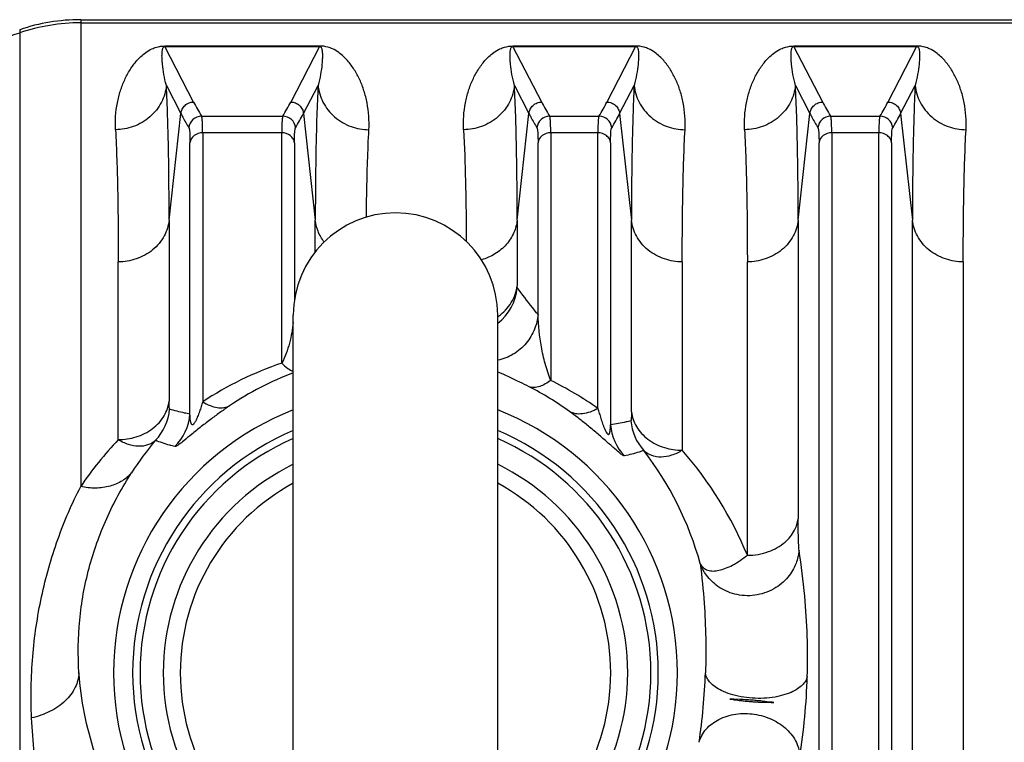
# Model space of a CAD drawing. Extents: x -3136 to 1181, y 8 to 2321.
# Tile 14 of 78: x -1885 to -1808, y 582 to 639. Entities that reach past the tile are written whole.
import ezdxf

# ---------------------------------------------------------------- set-up
doc = ezdxf.new("R2010")
doc.units = 0
doc.header["$LTSCALE"] = 65.395
doc.layers.get('0').update_dxf_attribs({"linetype": 'CONTINUOUS'})

msp = doc.modelspace()

# ---------------------------------------------------------------- linework, layer by layer
at = {"color": 9, "linetype": 'CONTINUOUS'}
for p, q in [((-1880.702, 638.752), (-1880.702, 602.215)), ((-1880.702, 638.507), (-1610.057, 638.507)), ((-1885.478, 637.971), (-1885.478, 237.288)), ((-1871.86, 632.309), (-1874.108, 636.664)), ((-1862.007, 636.664), (-1864.255, 632.309)), ((-1844.61, 632.309), (-1846.858, 636.664)), ((-1837.257, 636.664), (-1839.505, 632.309)), ((-1822.61, 632.309), (-1824.858, 636.664)), ((-1815.257, 636.664), (-1817.505, 632.309)), ((-1873.995, 633.611), (-1872.855, 631.402)), ((-1863.26, 631.402), (-1862.119, 633.611)), ((-1846.745, 633.611), (-1845.605, 631.402)), ((-1838.51, 631.402), (-1837.369, 633.611)), ((-1824.745, 633.611), (-1823.605, 631.402)), ((-1816.51, 631.402), (-1815.369, 633.611)), ((-1873.78, 623.06), (-1872.855, 631.402)), ((-1863.26, 631.402), (-1862.335, 623.06)), ((-1846.53, 623.06), (-1845.605, 631.402)), ((-1838.51, 631.402), (-1837.585, 623.06)), ((-1824.53, 623.06), (-1823.605, 631.402)), ((-1816.51, 631.402), (-1815.585, 623.06)), ((-1871.24, 631.205), (-1864.875, 631.205)), ((-1843.99, 631.205), (-1840.125, 631.205)), ((-1821.99, 631.205), (-1818.125, 631.205)), ((-1871.153, 629.901), (-1871.153, 608.835)), ((-1864.962, 629.901), (-1871.153, 629.901)), ((-1864.962, 611.879), (-1864.962, 629.901)), ((-1843.903, 629.901), (-1843.903, 610.524)), ((-1840.212, 629.901), (-1843.903, 629.901)), ((-1840.212, 608.322), (-1840.212, 629.901)), ((-1821.903, 629.901), (-1821.903, 504.112)), ((-1818.212, 629.901), (-1821.903, 629.901)), ((-1818.212, 504.112), (-1818.212, 629.901)), ((-1872.148, 607.886), (-1872.148, 629.12)), ((-1863.967, 629.121), (-1863.967, 616.814)), ((-1844.898, 615.674), (-1844.898, 629.12)), ((-1839.217, 629.121), (-1839.217, 607.052)), ((-1822.898, 503.842), (-1822.898, 629.12)), ((-1817.217, 629.121), (-1817.217, 503.842)), ((-1873.78, 623.06), (-1873.78, 608.894)), ((-1862.335, 620.585), (-1862.335, 623.06)), ((-1846.53, 623.06), (-1846.53, 617.93)), ((-1837.585, 608.052), (-1837.585, 623.06)), ((-1824.53, 623.06), (-1824.53, 599.684)), ((-1815.585, 497.9), (-1815.585, 623.06)), ((-1877.76, 605.881), (-1877.76, 619.798)), ((-1833.605, 619.798), (-1833.605, 605.054)), ((-1828.51, 596.833), (-1828.51, 619.798)), ((-1811.605, 619.798), (-1811.605, 496.84))]:
    msp.add_line(p, q, dxfattribs=at)
at = {"color": 6, "linetype": 'CONTINUOUS'}
for p, q in [((-1880.702, 638.752), (-1610.057, 638.752)), ((-1864.057, 559.63), (-1864.057, 615.63)), ((-1848.057, 559.63), (-1848.057, 615.63)), ((-1829.879, 585.575), (-1829.893, 585.576)), ((-1829.893, 585.576), (-1829.887, 585.576)), ((-1829.887, 585.576), (-1829.875, 585.574)), ((-1829.864, 585.574), (-1829.879, 585.575)), ((-1829.875, 585.574), (-1829.856, 585.572)), ((-1829.849, 585.573), (-1829.864, 585.574)), ((-1829.856, 585.572), (-1829.832, 585.569)), ((-1829.833, 585.572), (-1829.849, 585.573)), ((-1829.811, 585.57), (-1829.833, 585.572)), ((-1829.832, 585.569), (-1829.796, 585.565)), ((-1829.781, 585.568), (-1829.811, 585.57)), ((-1829.796, 585.565), (-1829.745, 585.558)), ((-1829.75, 585.567), (-1829.781, 585.568)), ((-1829.705, 585.565), (-1829.75, 585.567)), ((-1829.745, 585.558), (-1829.63, 585.542)), ((-1829.651, 585.562), (-1829.705, 585.565)), ((-1829.567, 585.559), (-1829.651, 585.562)), ((-1829.099, 585.542), (-1829.567, 585.559)), ((-1829.399, 585.51), (-1829.249, 585.49)), ((-1829.249, 585.49), (-1829.138, 585.476)), ((-1829.138, 585.476), (-1829.038, 585.463)), ((-1828.946, 585.536), (-1829.099, 585.542)), ((-1829.038, 585.463), (-1828.946, 585.452)), ((-1828.825, 585.53), (-1828.946, 585.536)), ((-1828.946, 585.452), (-1828.856, 585.441)), ((-1828.856, 585.441), (-1828.773, 585.432)), ((-1828.716, 585.525), (-1828.825, 585.53)), ((-1828.773, 585.432), (-1828.692, 585.423)), ((-1828.603, 585.519), (-1828.716, 585.525)), ((-1828.692, 585.423), (-1828.611, 585.415)), ((-1828.611, 585.415), (-1828.532, 585.407)), ((-1828.506, 585.513), (-1828.603, 585.519)), ((-1828.532, 585.407), (-1828.453, 585.4)), ((-1828.409, 585.507), (-1828.506, 585.513)), ((-1828.453, 585.4), (-1828.375, 585.393)), ((-1828.313, 585.5), (-1828.409, 585.507)), ((-1828.375, 585.393), (-1828.297, 585.386)), ((-1828.219, 585.494), (-1828.313, 585.5)), ((-1828.297, 585.386), (-1828.221, 585.38)), ((-1828.221, 585.38), (-1828.139, 585.374)), ((-1828.127, 585.486), (-1828.219, 585.494)), ((-1828.139, 585.374), (-1828.057, 585.368)), ((-1828.022, 585.478), (-1828.127, 585.486)), ((-1828.057, 585.368), (-1827.976, 585.363)), ((-1827.921, 585.469), (-1828.022, 585.478)), ((-1827.976, 585.363), (-1827.897, 585.358)), ((-1827.822, 585.46), (-1827.921, 585.469)), ((-1827.897, 585.358), (-1827.811, 585.353)), ((-1827.711, 585.449), (-1827.822, 585.46)), ((-1827.811, 585.353), (-1827.727, 585.349)), ((-1827.727, 585.349), (-1827.637, 585.344)), ((-1827.603, 585.438), (-1827.711, 585.449)), ((-1827.637, 585.344), (-1827.542, 585.34)), ((-1827.484, 585.426), (-1827.603, 585.438)), ((-1827.542, 585.34), (-1827.442, 585.336)), ((-1827.342, 585.41), (-1827.484, 585.426)), ((-1827.442, 585.336), (-1827.331, 585.332)), ((-1827.129, 585.385), (-1827.342, 585.41)), ((-1827.331, 585.332), (-1827.206, 585.329)), ((-1827.206, 585.329), (-1827.052, 585.325)), ((-1826.972, 585.367), (-1827.129, 585.385)), ((-1827.052, 585.325), (-1826.646, 585.316)), ((-1826.798, 585.346), (-1826.972, 585.367)), ((-1826.687, 585.334), (-1826.798, 585.346)), ((-1826.623, 585.327), (-1826.687, 585.334)), ((-1826.646, 585.316), (-1826.567, 585.314)), ((-1826.573, 585.322), (-1826.623, 585.327)), ((-1826.536, 585.318), (-1826.573, 585.322)), ((-1826.567, 585.314), (-1826.517, 585.312)), ((-1826.503, 585.315), (-1826.536, 585.318)), ((-1826.517, 585.312), (-1826.485, 585.311)), ((-1826.481, 585.313), (-1826.503, 585.315)), ((-1826.485, 585.311), (-1826.462, 585.31)), ((-1826.461, 585.311), (-1826.481, 585.313)), ((-1826.462, 585.31), (-1826.443, 585.31)), ((-1826.444, 585.31), (-1826.461, 585.311)), ((-1826.432, 585.309), (-1826.444, 585.31)), ((-1826.443, 585.31), (-1826.432, 585.309)), ((-1826.432, 585.309), (-1826.425, 585.309)), ((-1826.425, 585.309), (-1826.432, 585.309))]:
    msp.add_line(p, q, dxfattribs=at)
at = {"color": 2, "linetype": 'CONTINUOUS'}
for p, q in [((-1874.108, 636.693), (-1874.108, 636.664)), ((-1862.007, 636.693), (-1874.108, 636.693)), ((-1874.108, 636.664), (-1862.007, 636.664)), ((-1862.007, 636.664), (-1862.007, 636.693)), ((-1846.858, 636.693), (-1846.858, 636.664)), ((-1837.257, 636.693), (-1846.858, 636.693)), ((-1846.858, 636.664), (-1837.257, 636.664)), ((-1837.257, 636.664), (-1837.257, 636.693)), ((-1824.858, 636.693), (-1824.858, 636.664)), ((-1815.257, 636.693), (-1824.858, 636.693)), ((-1824.858, 636.664), (-1815.257, 636.664)), ((-1815.257, 636.664), (-1815.257, 636.693))]:
    msp.add_line(p, q, dxfattribs=at)
at = {"color": 6, "linetype": 'CONTINUOUS'}
for points in [[(-1829.63, 585.542), (-1829.571, 585.534), (-1829.54, 585.53)], [(-1829.54, 585.53), (-1829.532, 585.529), (-1829.399, 585.51)]]:
    msp.add_lwpolyline(points, dxfattribs=at)
for centre, radius, start, end in [((-1880.702, 623.761), 14.992, 90.00022, 108.57799), ((-1856.057, 615.63), 8, 0, 180), ((-1850.295, 618.77), 3.964, 304.37329, 305.29986), ((-1850.288, 618.76), 3.952, 305.30024, 305.49165), ((-1856.057, 587.63), 18.178, 116.11259, 243.88741), ((-1856.057, 587.63), 18.178, 296.11259, 63.88741), ((-1856.057, 587.63), 16.853, 118.34063, 241.65937), ((-1856.057, 587.63), 16.853, 298.34063, 61.65937)]:
    msp.add_arc(centre, radius, start, end, dxfattribs=at)
at = {"color": 9, "linetype": 'CONTINUOUS'}
for centre, radius, start, end in [((-1880.702, 623.499), 15.008, 89.99978, 108.5562), ((-1891.847, 656.698), 20.011, 270.99918, 288.55623), ((-1855.104, 640.992), 18.872, 207.39244, 211.23745), ((-1880.649, 640.789), 18.457, 328.71915, 332.65053), ((-1827.854, 640.992), 18.872, 207.39244, 211.23745), ((-1855.899, 640.789), 18.457, 328.71915, 332.65053), ((-1805.854, 640.992), 18.872, 207.39244, 211.23745), ((-1833.899, 640.789), 18.457, 328.71915, 332.65053), ((-1880.177, 640.148), 19.045, 328.84468, 332.66252), ((-1855.427, 640.148), 19.045, 328.84468, 332.66253), ((-1833.427, 640.148), 19.045, 328.84468, 332.66253), ((-1871.237, 630.203), 1.002, 90.16309, 174.63366), ((-1864.877, 630.203), 1.002, 5.27782, 89.83611), ((-1843.987, 630.203), 1.002, 90.16309, 174.63366), ((-1840.127, 630.203), 1.002, 5.27782, 89.83611), ((-1821.987, 630.203), 1.002, 90.16309, 174.63366), ((-1818.127, 630.203), 1.002, 5.27782, 89.83611), ((-1850.506, 618.157), 4.004, 307.71251, 354.76913), ((-1856.065, 585.967), 27.397, 108.94876, 123.4148), ((-1855.976, 589.322), 23.233, 110.35967, 124.22851), ((-1856.151, 589.299), 23.259, 53.83875, 63.00404), ((-1856.038, 585.987), 27.374, 54.68009, 63.68478), ((-1877.732, 608.612), 4.006, 315.9937, 355.17077), ((-1856.057, 587.63), 22.074, 111.25205, 248.74795), ((-1876.142, 608.197), 4.006, 314.42172, 355.55059), ((-1856.057, 587.63), 22.074, 291.25205, 68.74795), ((-1835.223, 607.36), 4.006, 184.41778, 223.33652), ((-1833.635, 607.701), 4.006, 184.79557, 221.76741), ((-1856.057, 587.63), 20.577, 112.88434, 247.11828), ((-1856.057, 587.63), 20.577, 292.8844, 67.11822), ((-1856.022, 585.415), 29.855, 136.72636, 145.75653), ((-1855.309, 589.44), 25.504, 140.01504, 147.09969), ((-1856.937, 589.352), 25.663, 15.42759, 37.66526), ((-1856.005, 585.48), 29.747, 22.43571, 41.14727), ((-1879.785, 589.307), 48.024, 351.47954, 357.99793), ((-1872.921, 588.825), 49.127, 350.8613, 358.27577)]:
    msp.add_arc(centre, radius, start, end, dxfattribs=at)
at = {"color": 2, "linetype": 'CONTINUOUS'}
for start, end in [(113.58405, 246.41595), (293.58405, 66.41595)]:
    msp.add_arc((-1856.057, 587.63), 20, start, end, dxfattribs=at)
at = {"color": 9, "linetype": 'CONTINUOUS'}
for points, knots in [([(-1877.975, 630.142), (-1878.011, 630.844), (-1877.94, 631.88), (-1877.613, 633.175), (-1877.28, 634.047), (-1876.854, 634.845), (-1876.412, 635.45), (-1875.989, 635.89), (-1875.601, 636.211), (-1875.188, 636.455), (-1874.682, 636.645), (-1874.331, 636.693), (-1874.108, 636.693)], [0, 0, 0, 0, 0.252679, 0.368901, 0.479926, 0.587276, 0.693608, 0.748273, 0.806448, 0.874445, 0.9197, 1, 1, 1, 1]), ([(-1873.995, 633.611), (-1874.073, 633.895), (-1874.197, 634.446), (-1874.292, 635.13), (-1874.332, 635.645), (-1874.34, 635.95), (-1874.331, 636.186), (-1874.317, 636.33), (-1874.296, 636.442), (-1874.271, 636.526), (-1874.237, 636.595), (-1874.184, 636.65), (-1874.136, 636.664), (-1874.108, 636.664)], [0, 0, 0, 0, 0.277762, 0.532229, 0.651395, 0.765367, 0.82049, 0.874527, 0.901314, 0.92828, 0.956627, 0.973368, 1, 1, 1, 1]), ([(-1862.007, 636.664), (-1861.978, 636.664), (-1861.931, 636.65), (-1861.877, 636.595), (-1861.843, 636.526), (-1861.819, 636.442), (-1861.797, 636.33), (-1861.783, 636.186), (-1861.775, 635.95), (-1861.783, 635.645), (-1861.822, 635.13), (-1861.918, 634.446), (-1862.041, 633.895), (-1862.119, 633.611)], [0, 0, 0, 0, 0.026631, 0.043372, 0.07172, 0.098685, 0.125472, 0.17951, 0.234633, 0.348605, 0.467771, 0.722238, 1, 1, 1, 1]), ([(-1858.139, 630.142), (-1858.103, 630.844), (-1858.174, 631.88), (-1858.501, 633.175), (-1858.834, 634.047), (-1859.26, 634.845), (-1859.702, 635.45), (-1860.125, 635.89), (-1860.514, 636.211), (-1860.926, 636.455), (-1861.432, 636.645), (-1861.783, 636.693), (-1862.007, 636.693)], [0, 0, 0, 0, 0.252679, 0.3689, 0.479926, 0.587275, 0.693607, 0.748273, 0.806448, 0.874444, 0.9197, 1, 1, 1, 1]), ([(-1850.725, 630.142), (-1850.761, 630.844), (-1850.69, 631.88), (-1850.363, 633.175), (-1850.03, 634.047), (-1849.604, 634.845), (-1849.162, 635.45), (-1848.739, 635.89), (-1848.351, 636.211), (-1847.938, 636.455), (-1847.432, 636.645), (-1847.081, 636.693), (-1846.858, 636.693)], [0, 0, 0, 0, 0.252679, 0.368901, 0.479926, 0.587276, 0.693608, 0.748273, 0.806448, 0.874445, 0.9197, 1, 1, 1, 1]), ([(-1846.745, 633.611), (-1846.823, 633.895), (-1846.947, 634.446), (-1847.042, 635.13), (-1847.082, 635.645), (-1847.09, 635.95), (-1847.081, 636.186), (-1847.067, 636.33), (-1847.046, 636.442), (-1847.021, 636.526), (-1846.987, 636.595), (-1846.934, 636.65), (-1846.886, 636.664), (-1846.858, 636.664)], [0, 0, 0, 0, 0.277762, 0.532229, 0.651395, 0.765367, 0.82049, 0.874527, 0.901314, 0.92828, 0.956627, 0.973368, 1, 1, 1, 1]), ([(-1837.257, 636.664), (-1837.228, 636.664), (-1837.181, 636.65), (-1837.127, 636.595), (-1837.093, 636.526), (-1837.069, 636.442), (-1837.047, 636.33), (-1837.033, 636.186), (-1837.025, 635.95), (-1837.033, 635.645), (-1837.072, 635.13), (-1837.168, 634.446), (-1837.291, 633.895), (-1837.369, 633.611)], [0, 0, 0, 0, 0.026631, 0.043372, 0.07172, 0.098685, 0.125472, 0.17951, 0.234633, 0.348605, 0.467771, 0.722238, 1, 1, 1, 1]), ([(-1833.389, 630.142), (-1833.353, 630.844), (-1833.424, 631.88), (-1833.751, 633.175), (-1834.084, 634.047), (-1834.51, 634.845), (-1834.952, 635.45), (-1835.375, 635.89), (-1835.764, 636.211), (-1836.176, 636.455), (-1836.682, 636.645), (-1837.033, 636.693), (-1837.257, 636.693)], [0, 0, 0, 0, 0.252679, 0.3689, 0.479926, 0.587275, 0.693607, 0.748273, 0.806448, 0.874444, 0.9197, 1, 1, 1, 1]), ([(-1828.725, 630.142), (-1828.761, 630.844), (-1828.69, 631.88), (-1828.363, 633.175), (-1828.03, 634.047), (-1827.604, 634.845), (-1827.162, 635.45), (-1826.739, 635.89), (-1826.351, 636.211), (-1825.938, 636.455), (-1825.432, 636.645), (-1825.081, 636.693), (-1824.858, 636.693)], [0, 0, 0, 0, 0.252679, 0.368901, 0.479926, 0.587276, 0.693608, 0.748273, 0.806448, 0.874445, 0.9197, 1, 1, 1, 1]), ([(-1824.745, 633.611), (-1824.823, 633.895), (-1824.947, 634.446), (-1825.042, 635.13), (-1825.082, 635.645), (-1825.09, 635.95), (-1825.081, 636.186), (-1825.067, 636.33), (-1825.046, 636.442), (-1825.021, 636.526), (-1824.987, 636.595), (-1824.934, 636.65), (-1824.886, 636.664), (-1824.858, 636.664)], [0, 0, 0, 0, 0.277762, 0.532229, 0.651395, 0.765367, 0.82049, 0.874527, 0.901314, 0.92828, 0.956627, 0.973368, 1, 1, 1, 1]), ([(-1815.257, 636.664), (-1815.228, 636.664), (-1815.181, 636.65), (-1815.127, 636.595), (-1815.093, 636.526), (-1815.069, 636.442), (-1815.047, 636.33), (-1815.033, 636.186), (-1815.025, 635.95), (-1815.033, 635.645), (-1815.072, 635.13), (-1815.168, 634.446), (-1815.291, 633.895), (-1815.369, 633.611)], [0, 0, 0, 0, 0.026631, 0.043372, 0.07172, 0.098685, 0.125472, 0.17951, 0.234633, 0.348605, 0.467771, 0.722238, 1, 1, 1, 1]), ([(-1811.389, 630.142), (-1811.353, 630.844), (-1811.424, 631.88), (-1811.751, 633.175), (-1812.084, 634.047), (-1812.51, 634.845), (-1812.952, 635.45), (-1813.375, 635.89), (-1813.764, 636.211), (-1814.176, 636.455), (-1814.682, 636.645), (-1815.033, 636.693), (-1815.257, 636.693)], [0, 0, 0, 0, 0.252679, 0.3689, 0.479926, 0.587275, 0.693607, 0.748273, 0.806448, 0.874444, 0.9197, 1, 1, 1, 1]), ([(-1873.995, 633.611), (-1874.042, 633.16), (-1874.318, 632.23), (-1875.234, 631.068), (-1876.527, 630.315), (-1877.504, 630.144), (-1877.975, 630.142)], [0, 0, 0, 0, 0.236494, 0.493399, 0.754352, 1, 1, 1, 1]), ([(-1873.78, 623.06), (-1873.78, 624.986), (-1873.807, 628.504), (-1873.915, 632.021), (-1873.995, 633.611)], [0, 0, 0, 0, 0.547382, 1, 1, 1, 1]), ([(-1862.119, 633.611), (-1862.2, 632.021), (-1862.308, 628.504), (-1862.335, 624.986), (-1862.335, 623.06)], [0, 0, 0, 0, 0.45262, 1, 1, 1, 1]), ([(-1862.119, 633.611), (-1862.073, 633.16), (-1861.796, 632.23), (-1860.88, 631.068), (-1859.588, 630.315), (-1858.61, 630.144), (-1858.139, 630.142)], [0, 0, 0, 0, 0.236494, 0.493398, 0.754352, 1, 1, 1, 1]), ([(-1846.745, 633.611), (-1846.792, 633.16), (-1847.068, 632.23), (-1847.984, 631.068), (-1849.277, 630.315), (-1850.254, 630.144), (-1850.725, 630.142)], [0, 0, 0, 0, 0.236494, 0.493399, 0.754352, 1, 1, 1, 1]), ([(-1846.53, 623.06), (-1846.53, 624.986), (-1846.557, 628.504), (-1846.665, 632.021), (-1846.745, 633.611)], [0, 0, 0, 0, 0.547382, 1, 1, 1, 1]), ([(-1837.369, 633.611), (-1837.45, 632.021), (-1837.558, 628.504), (-1837.585, 624.986), (-1837.585, 623.06)], [0, 0, 0, 0, 0.45262, 1, 1, 1, 1]), ([(-1837.369, 633.611), (-1837.323, 633.16), (-1837.046, 632.23), (-1836.13, 631.068), (-1834.838, 630.315), (-1833.86, 630.144), (-1833.389, 630.142)], [0, 0, 0, 0, 0.236494, 0.493398, 0.754352, 1, 1, 1, 1]), ([(-1824.745, 633.611), (-1824.792, 633.16), (-1825.068, 632.23), (-1825.984, 631.068), (-1827.277, 630.315), (-1828.254, 630.144), (-1828.725, 630.142)], [0, 0, 0, 0, 0.236494, 0.493399, 0.754352, 1, 1, 1, 1]), ([(-1824.53, 623.06), (-1824.53, 624.986), (-1824.557, 628.504), (-1824.665, 632.021), (-1824.745, 633.611)], [0, 0, 0, 0, 0.547382, 1, 1, 1, 1]), ([(-1815.369, 633.611), (-1815.45, 632.021), (-1815.558, 628.504), (-1815.585, 624.986), (-1815.585, 623.06)], [0, 0, 0, 0, 0.45262, 1, 1, 1, 1]), ([(-1815.369, 633.611), (-1815.323, 633.16), (-1815.046, 632.23), (-1814.13, 631.068), (-1812.838, 630.315), (-1811.86, 630.144), (-1811.389, 630.142)], [0, 0, 0, 0, 0.236494, 0.493398, 0.754352, 1, 1, 1, 1]), ([(-1872.855, 631.402), (-1872.843, 631.524), (-1872.774, 631.766), (-1872.548, 632.065), (-1872.229, 632.263), (-1871.982, 632.309), (-1871.86, 632.309)], [0, 0, 0, 0, 0.249735, 0.499731, 0.749888, 1, 1, 1, 1]), ([(-1864.255, 632.309), (-1864.132, 632.309), (-1863.885, 632.263), (-1863.566, 632.065), (-1863.34, 631.766), (-1863.271, 631.524), (-1863.26, 631.402)], [0, 0, 0, 0, 0.250084, 0.50022, 0.750237, 1, 1, 1, 1]), ([(-1845.605, 631.402), (-1845.593, 631.524), (-1845.524, 631.766), (-1845.298, 632.065), (-1844.979, 632.263), (-1844.732, 632.309), (-1844.61, 632.309)], [0, 0, 0, 0, 0.249735, 0.499731, 0.749888, 1, 1, 1, 1]), ([(-1839.505, 632.309), (-1839.382, 632.309), (-1839.135, 632.263), (-1838.816, 632.065), (-1838.59, 631.766), (-1838.521, 631.524), (-1838.51, 631.402)], [0, 0, 0, 0, 0.250084, 0.50022, 0.750237, 1, 1, 1, 1]), ([(-1823.605, 631.402), (-1823.593, 631.524), (-1823.524, 631.766), (-1823.298, 632.065), (-1822.979, 632.263), (-1822.732, 632.309), (-1822.61, 632.309)], [0, 0, 0, 0, 0.249735, 0.499731, 0.749888, 1, 1, 1, 1]), ([(-1817.505, 632.309), (-1817.382, 632.309), (-1817.135, 632.263), (-1816.816, 632.065), (-1816.59, 631.766), (-1816.521, 631.524), (-1816.51, 631.402)], [0, 0, 0, 0, 0.250084, 0.50022, 0.750237, 1, 1, 1, 1]), ([(-1872.855, 631.402), (-1872.807, 631.31), (-1872.61, 630.936), (-1872.4, 630.568), (-1872.235, 630.295)], [0, 0, 0, 0, 0.246482, 1, 1, 1, 1]), ([(-1845.605, 631.402), (-1845.557, 631.31), (-1845.36, 630.936), (-1845.15, 630.568), (-1844.985, 630.295)], [0, 0, 0, 0, 0.246482, 1, 1, 1, 1]), ([(-1823.605, 631.402), (-1823.557, 631.31), (-1823.36, 630.936), (-1823.15, 630.568), (-1822.985, 630.295)], [0, 0, 0, 0, 0.246482, 1, 1, 1, 1]), ([(-1871.153, 629.901), (-1871.153, 630.069), (-1871.155, 630.368), (-1871.17, 630.756), (-1871.19, 631.005), (-1871.216, 631.141), (-1871.23, 631.188), (-1871.24, 631.205)], [0, 0, 0, 0, 0.385872, 0.682819, 0.887644, 0.955181, 1, 1, 1, 1]), ([(-1864.875, 631.205), (-1864.884, 631.188), (-1864.899, 631.141), (-1864.924, 631.005), (-1864.945, 630.756), (-1864.959, 630.368), (-1864.962, 630.069), (-1864.962, 629.901)], [0, 0, 0, 0, 0.044819, 0.112356, 0.31718, 0.614128, 1, 1, 1, 1]), ([(-1843.903, 629.901), (-1843.903, 630.069), (-1843.905, 630.368), (-1843.92, 630.756), (-1843.94, 631.005), (-1843.966, 631.141), (-1843.98, 631.188), (-1843.99, 631.205)], [0, 0, 0, 0, 0.385872, 0.682819, 0.887644, 0.955181, 1, 1, 1, 1]), ([(-1840.125, 631.205), (-1840.134, 631.188), (-1840.149, 631.141), (-1840.174, 631.005), (-1840.195, 630.756), (-1840.209, 630.368), (-1840.212, 630.069), (-1840.212, 629.901)], [0, 0, 0, 0, 0.044819, 0.112356, 0.31718, 0.614128, 1, 1, 1, 1]), ([(-1821.903, 629.901), (-1821.903, 630.069), (-1821.905, 630.368), (-1821.92, 630.756), (-1821.94, 631.005), (-1821.966, 631.141), (-1821.98, 631.188), (-1821.99, 631.205)], [0, 0, 0, 0, 0.385872, 0.682819, 0.887644, 0.955181, 1, 1, 1, 1]), ([(-1818.125, 631.205), (-1818.134, 631.188), (-1818.149, 631.141), (-1818.174, 631.005), (-1818.195, 630.756), (-1818.209, 630.368), (-1818.212, 630.069), (-1818.212, 629.901)], [0, 0, 0, 0, 0.044819, 0.112356, 0.31718, 0.614128, 1, 1, 1, 1]), ([(-1877.975, 630.142), (-1877.895, 628.583), (-1877.787, 625.135), (-1877.76, 621.686), (-1877.76, 619.798)], [0, 0, 0, 0, 0.452648, 1, 1, 1, 1]), ([(-1872.235, 630.295), (-1872.225, 630.28), (-1872.211, 630.237), (-1872.185, 630.115), (-1872.165, 629.89), (-1872.15, 629.541), (-1872.148, 629.272), (-1872.148, 629.12)], [0, 0, 0, 0, 0.045414, 0.113203, 0.317979, 0.614707, 1, 1, 1, 1]), ([(-1871.153, 629.901), (-1871.389, 629.901), (-1871.757, 629.785), (-1872.064, 629.437), (-1872.136, 629.223), (-1872.148, 629.12)], [0, 0, 0, 0, 0.518957, 0.77319, 1, 1, 1, 1]), ([(-1863.967, 629.12), (-1863.979, 629.223), (-1864.05, 629.437), (-1864.357, 629.785), (-1864.726, 629.901), (-1864.962, 629.901)], [0, 0, 0, 0, 0.22681, 0.481043, 1, 1, 1, 1]), ([(-1863.967, 629.121), (-1863.967, 629.272), (-1863.964, 629.541), (-1863.95, 629.89), (-1863.929, 630.115), (-1863.904, 630.237), (-1863.889, 630.28), (-1863.88, 630.295)], [0, 0, 0, 0, 0.385243, 0.681945, 0.886748, 0.954562, 1, 1, 1, 1]), ([(-1858.335, 623.305), (-1858.328, 623.935), (-1858.293, 626.215), (-1858.224, 628.495), (-1858.139, 630.142)], [0, 0, 0, 0, 0.276501, 1, 1, 1, 1]), ([(-1850.725, 630.142), (-1850.656, 628.81), (-1850.557, 625.898), (-1850.521, 622.985), (-1850.513, 621.405)], [0, 0, 0, 0, 0.457774, 1, 1, 1, 1]), ([(-1844.985, 630.295), (-1844.975, 630.28), (-1844.961, 630.237), (-1844.935, 630.115), (-1844.915, 629.89), (-1844.9, 629.541), (-1844.898, 629.272), (-1844.898, 629.12)], [0, 0, 0, 0, 0.045414, 0.113203, 0.317979, 0.614707, 1, 1, 1, 1]), ([(-1843.903, 629.901), (-1844.139, 629.901), (-1844.507, 629.785), (-1844.814, 629.437), (-1844.886, 629.223), (-1844.898, 629.12)], [0, 0, 0, 0, 0.518957, 0.77319, 1, 1, 1, 1]), ([(-1839.217, 629.12), (-1839.229, 629.223), (-1839.3, 629.437), (-1839.607, 629.785), (-1839.976, 629.901), (-1840.212, 629.901)], [0, 0, 0, 0, 0.22681, 0.481043, 1, 1, 1, 1]), ([(-1839.217, 629.121), (-1839.217, 629.272), (-1839.214, 629.541), (-1839.2, 629.89), (-1839.179, 630.115), (-1839.154, 630.237), (-1839.139, 630.28), (-1839.13, 630.295)], [0, 0, 0, 0, 0.385243, 0.681945, 0.886748, 0.954562, 1, 1, 1, 1]), ([(-1833.605, 619.798), (-1833.605, 621.686), (-1833.578, 625.135), (-1833.47, 628.583), (-1833.389, 630.142)], [0, 0, 0, 0, 0.547353, 1, 1, 1, 1]), ([(-1828.725, 630.142), (-1828.645, 628.583), (-1828.537, 625.135), (-1828.51, 621.686), (-1828.51, 619.798)], [0, 0, 0, 0, 0.452648, 1, 1, 1, 1]), ([(-1822.985, 630.295), (-1822.975, 630.28), (-1822.961, 630.237), (-1822.935, 630.115), (-1822.915, 629.89), (-1822.9, 629.541), (-1822.898, 629.272), (-1822.898, 629.12)], [0, 0, 0, 0, 0.045414, 0.113203, 0.317979, 0.614707, 1, 1, 1, 1]), ([(-1821.903, 629.901), (-1822.139, 629.901), (-1822.507, 629.785), (-1822.814, 629.437), (-1822.886, 629.223), (-1822.898, 629.12)], [0, 0, 0, 0, 0.518957, 0.77319, 1, 1, 1, 1]), ([(-1817.217, 629.12), (-1817.229, 629.223), (-1817.3, 629.437), (-1817.607, 629.785), (-1817.976, 629.901), (-1818.212, 629.901)], [0, 0, 0, 0, 0.22681, 0.481043, 1, 1, 1, 1]), ([(-1817.217, 629.121), (-1817.217, 629.272), (-1817.214, 629.541), (-1817.2, 629.89), (-1817.179, 630.115), (-1817.154, 630.237), (-1817.139, 630.28), (-1817.13, 630.295)], [0, 0, 0, 0, 0.385243, 0.681945, 0.886748, 0.954562, 1, 1, 1, 1]), ([(-1811.605, 619.798), (-1811.605, 621.686), (-1811.578, 625.135), (-1811.47, 628.583), (-1811.389, 630.142)], [0, 0, 0, 0, 0.547353, 1, 1, 1, 1]), ([(-1873.78, 623.06), (-1873.827, 622.633), (-1874.035, 621.979), (-1874.548, 621.227), (-1875.239, 620.539), (-1876.323, 619.952), (-1877.29, 619.798), (-1877.76, 619.798)], [0, 0, 0, 0, 0.230192, 0.355574, 0.485473, 0.74884, 1, 1, 1, 1]), ([(-1861.64, 621.357), (-1861.836, 621.612), (-1862.149, 622.156), (-1862.302, 622.765), (-1862.335, 623.06)], [0, 0, 0, 0, 0.519705, 1, 1, 1, 1]), ([(-1846.53, 623.06), (-1846.567, 622.727), (-1846.752, 622.038), (-1847.352, 621.111), (-1848.24, 620.373), (-1848.96, 620.062), (-1849.333, 619.958)], [0, 0, 0, 0, 0.22765, 0.47575, 0.737082, 1, 1, 1, 1]), ([(-1833.605, 619.798), (-1834.074, 619.798), (-1835.042, 619.952), (-1836.125, 620.539), (-1836.816, 621.227), (-1837.33, 621.979), (-1837.537, 622.633), (-1837.585, 623.06)], [0, 0, 0, 0, 0.25116, 0.514527, 0.644426, 0.769808, 1, 1, 1, 1]), ([(-1824.53, 623.06), (-1824.577, 622.633), (-1824.785, 621.979), (-1825.298, 621.227), (-1825.989, 620.539), (-1827.073, 619.952), (-1828.04, 619.798), (-1828.51, 619.798)], [0, 0, 0, 0, 0.230192, 0.355574, 0.485473, 0.74884, 1, 1, 1, 1]), ([(-1811.605, 619.798), (-1812.074, 619.798), (-1813.042, 619.952), (-1814.125, 620.539), (-1814.816, 621.227), (-1815.33, 621.979), (-1815.537, 622.633), (-1815.585, 623.06)], [0, 0, 0, 0, 0.25116, 0.514527, 0.644426, 0.769808, 1, 1, 1, 1]), ([(-1846.518, 617.792), (-1846.521, 617.796), (-1846.524, 617.811), (-1846.53, 617.856), (-1846.53, 617.898), (-1846.53, 617.93)], [0, 0, 0, 0, 0.109779, 0.313346, 1, 1, 1, 1]), ([(-1844.898, 615.674), (-1845.045, 615.857), (-1845.601, 616.551), (-1846.142, 617.257), (-1846.518, 617.792)], [0, 0, 0, 0, 0.264569, 1, 1, 1, 1]), ([(-1844.898, 615.674), (-1844.93, 615.286), (-1845.12, 614.479), (-1845.777, 613.379), (-1846.79, 612.514), (-1847.628, 612.185), (-1848.057, 612.093)], [0, 0, 0, 0, 0.229388, 0.48038, 0.741967, 1, 1, 1, 1]), ([(-1843.903, 610.524), (-1844.075, 610.95), (-1844.353, 611.817), (-1844.738, 613.531), (-1844.875, 614.826), (-1844.898, 615.673)], [0, 0, 0, 0, 0.262013, 0.51702, 1, 1, 1, 1]), ([(-1864.057, 615.079), (-1864.122, 614.526), (-1864.268, 613.697), (-1864.598, 612.631), (-1864.823, 612.117), (-1864.962, 611.879)], [0, 0, 0, 0, 0.499511, 0.752505, 1, 1, 1, 1]), ([(-1864.962, 611.879), (-1864.821, 611.725), (-1864.549, 611.468), (-1864.215, 611.283), (-1864.057, 611.241)], [0, 0, 0, 0, 0.560408, 1, 1, 1, 1]), ([(-1845.594, 610.024), (-1845.839, 610.149), (-1846.653, 610.554), (-1847.48, 610.932), (-1848.058, 611.192)], [0, 0, 0, 0, 0.302858, 1, 1, 1, 1]), ([(-1843.903, 610.524), (-1844.038, 610.419), (-1844.312, 610.231), (-1844.748, 610.029), (-1845.184, 609.942), (-1845.468, 609.979), (-1845.594, 610.024)], [0, 0, 0, 0, 0.28025, 0.542901, 0.7818, 1, 1, 1, 1]), ([(-1877.76, 605.881), (-1877.291, 605.881), (-1876.333, 606.021), (-1875.05, 606.658), (-1874.118, 607.664), (-1873.827, 608.497), (-1873.78, 608.894)], [0, 0, 0, 0, 0.259394, 0.527198, 0.77838, 1, 1, 1, 1]), ([(-1873.74, 608.275), (-1873.745, 608.276), (-1873.752, 608.297), (-1873.759, 608.331), (-1873.765, 608.388), (-1873.77, 608.46), (-1873.774, 608.55), (-1873.779, 608.696), (-1873.78, 608.813), (-1873.78, 608.894)], [0, 0, 0, 0, 0.027294, 0.086805, 0.17745, 0.296324, 0.4404, 0.60724, 1, 1, 1, 1]), ([(-1872.148, 607.886), (-1872.288, 607.91), (-1872.825, 608.01), (-1873.358, 608.144), (-1873.74, 608.275)], [0, 0, 0, 0, 0.260782, 1, 1, 1, 1]), ([(-1869.044, 608.531), (-1869.275, 608.374), (-1869.756, 608.039), (-1870.495, 607.497), (-1871.259, 606.908), (-1871.974, 606.331), (-1872.554, 605.854), (-1872.953, 605.542), (-1873.177, 605.387), (-1873.287, 605.338), (-1873.325, 605.332), (-1873.338, 605.336)], [0, 0, 0, 0, 0.155879, 0.327675, 0.5128, 0.695681, 0.841535, 0.932349, 0.979929, 0.992514, 1, 1, 1, 1]), ([(-1871.153, 608.835), (-1871.19, 608.711), (-1871.269, 608.46), (-1871.376, 608.143), (-1871.471, 607.883), (-1871.551, 607.679), (-1871.625, 607.505), (-1871.694, 607.36), (-1871.756, 607.245), (-1871.818, 607.149), (-1871.877, 607.084), (-1871.922, 607.053), (-1871.961, 607.047), (-1871.998, 607.061), (-1872.028, 607.095), (-1872.053, 607.145), (-1872.079, 607.221), (-1872.101, 607.326), (-1872.12, 607.458), (-1872.138, 607.646), (-1872.144, 607.789), (-1872.148, 607.886)], [0, 0, 0, 0, 0.134526, 0.274543, 0.347377, 0.422906, 0.50246, 0.544627, 0.589433, 0.638268, 0.66278, 0.681262, 0.693156, 0.702491, 0.72034, 0.739533, 0.760063, 0.804044, 0.850733, 0.89926, 1, 1, 1, 1]), ([(-1871.153, 608.835), (-1870.968, 608.724), (-1870.599, 608.537), (-1870.032, 608.377), (-1869.502, 608.363), (-1869.181, 608.46), (-1869.044, 608.531)], [0, 0, 0, 0, 0.291701, 0.556864, 0.791274, 1, 1, 1, 1]), ([(-1840.212, 608.322), (-1840.407, 608.212), (-1840.798, 608.028), (-1841.396, 607.879), (-1841.953, 607.884), (-1842.286, 607.998), (-1842.427, 608.078)], [0, 0, 0, 0, 0.290191, 0.555201, 0.790284, 1, 1, 1, 1]), ([(-1840.212, 608.322), (-1840.175, 608.194), (-1840.1, 607.933), (-1839.977, 607.535), (-1839.863, 607.195), (-1839.758, 606.912), (-1839.668, 606.685), (-1839.571, 606.485), (-1839.487, 606.348), (-1839.397, 606.271), (-1839.333, 606.31), (-1839.307, 606.359), (-1839.286, 606.415), (-1839.265, 606.498), (-1839.247, 606.611), (-1839.227, 606.803), (-1839.22, 606.951), (-1839.217, 607.051)], [0, 0, 0, 0, 0.131993, 0.268618, 0.41173, 0.486976, 0.566342, 0.653706, 0.702462, 0.733674, 0.750516, 0.768393, 0.788032, 0.809006, 0.853717, 0.900939, 1, 1, 1, 1]), ([(-1838.136, 604.611), (-1838.15, 604.608), (-1838.189, 604.617), (-1838.256, 604.651), (-1838.354, 604.717), (-1838.572, 604.886), (-1838.967, 605.23), (-1839.566, 605.765), (-1840.282, 606.389), (-1841.027, 607.007), (-1841.741, 607.568), (-1842.204, 607.915), (-1842.427, 608.078)], [0, 0, 0, 0, 0.007461, 0.020527, 0.041142, 0.07143, 0.17033, 0.325026, 0.50734, 0.68574, 0.850277, 1, 1, 1, 1]), ([(-1837.585, 608.052), (-1837.585, 607.963), (-1837.586, 607.835), (-1837.59, 607.674), (-1837.594, 607.575), (-1837.6, 607.494), (-1837.606, 607.43), (-1837.614, 607.392), (-1837.621, 607.368), (-1837.627, 607.366)], [0, 0, 0, 0, 0.388736, 0.55502, 0.699422, 0.819375, 0.911455, 0.972251, 1, 1, 1, 1]), ([(-1837.585, 608.052), (-1837.537, 607.657), (-1837.246, 606.827), (-1836.314, 605.826), (-1835.03, 605.193), (-1834.073, 605.054), (-1833.605, 605.054)], [0, 0, 0, 0, 0.221076, 0.472067, 0.740126, 1, 1, 1, 1]), ([(-1837.627, 607.366), (-1837.751, 607.329), (-1838.273, 607.19), (-1838.809, 607.102), (-1839.217, 607.051)], [0, 0, 0, 0, 0.239312, 1, 1, 1, 1]), ([(-1874.851, 605.829), (-1875.026, 605.671), (-1875.45, 605.418), (-1876.202, 605.318), (-1876.998, 605.479), (-1877.507, 605.726), (-1877.76, 605.881)], [0, 0, 0, 0, 0.227817, 0.460166, 0.714689, 1, 1, 1, 1]), ([(-1873.338, 605.336), (-1873.47, 605.37), (-1873.796, 605.457), (-1874.302, 605.617), (-1874.672, 605.754), (-1874.851, 605.829)], [0, 0, 0, 0, 0.258257, 0.634842, 1, 1, 1, 1]), ([(-1836.623, 605.033), (-1836.742, 604.989), (-1837.238, 604.82), (-1837.748, 604.693), (-1838.136, 604.611)], [0, 0, 0, 0, 0.241901, 1, 1, 1, 1]), ([(-1833.605, 605.054), (-1833.868, 604.892), (-1834.399, 604.633), (-1835.23, 604.467), (-1836.013, 604.583), (-1836.446, 604.861), (-1836.623, 605.033)], [0, 0, 0, 0, 0.286159, 0.54057, 0.772183, 1, 1, 1, 1]), ([(-1880.837, 587.63), (-1880.931, 589.003), (-1880.893, 591.771), (-1880.155, 595.855), (-1878.773, 599.745), (-1877.459, 602.155), (-1876.723, 603.293)], [0, 0, 0, 0, 0.250828, 0.501928, 0.752986, 1, 1, 1, 1]), ([(-1876.723, 603.293), (-1876.926, 603.049), (-1877.44, 602.603), (-1878.415, 602.186), (-1879.541, 602.043), (-1880.316, 602.131), (-1880.702, 602.215)], [0, 0, 0, 0, 0.220735, 0.463191, 0.725875, 1, 1, 1, 1]), ([(-1884.548, 584.099), (-1884.616, 585.697), (-1884.561, 588.885), (-1883.871, 593.58), (-1882.601, 598.055), (-1881.39, 600.876), (-1880.702, 602.215)], [0, 0, 0, 0, 0.256311, 0.509543, 0.758657, 1, 1, 1, 1]), ([(-1828.51, 596.833), (-1827.948, 596.833), (-1826.88, 597.01), (-1825.58, 597.733), (-1824.792, 598.684), (-1824.569, 599.376), (-1824.53, 599.685)], [0, 0, 0, 0, 0.317787, 0.598677, 0.823836, 1, 1, 1, 1]), ([(-1824.459, 597.215), (-1824.468, 597.274), (-1824.479, 597.416), (-1824.499, 597.759), (-1824.515, 598.273), (-1824.527, 598.955), (-1824.53, 599.435), (-1824.53, 599.684)], [0, 0, 0, 0, 0.07243, 0.172316, 0.41715, 0.697168, 1, 1, 1, 1]), ([(-1824.459, 597.215), (-1824.491, 596.87), (-1824.671, 596.118), (-1825.316, 595.029), (-1826.433, 594.1), (-1827.919, 593.603), (-1829.482, 593.692), (-1830.803, 594.294), (-1831.709, 595.175), (-1832.078, 595.854), (-1832.199, 596.178)], [0, 0, 0, 0, 0.098007, 0.215714, 0.352055, 0.500271, 0.648404, 0.78456, 0.902094, 1, 1, 1, 1]), ([(-1832.199, 596.178), (-1832.139, 596.052), (-1831.977, 595.825), (-1831.606, 595.631), (-1831.178, 595.581), (-1830.707, 595.644), (-1830.195, 595.806), (-1829.429, 596.164), (-1828.874, 596.542), (-1828.51, 596.833)], [0, 0, 0, 0, 0.099165, 0.1909, 0.289028, 0.400155, 0.526586, 0.668908, 1, 1, 1, 1]), ([(-1823.816, 587.347), (-1823.753, 589.443), (-1823.864, 592.751), (-1824.275, 596.026), (-1824.459, 597.215)], [0, 0, 0, 0, 0.63542, 1, 1, 1, 1]), ([(-1832.199, 596.178), (-1832.071, 595.147), (-1831.787, 592.305), (-1831.727, 589.444), (-1831.79, 587.63)], [0, 0, 0, 0, 0.364224, 1, 1, 1, 1]), ([(-1880.837, 587.63), (-1880.856, 587.242), (-1881.081, 586.412), (-1881.907, 585.344), (-1883.114, 584.533), (-1884.06, 584.208), (-1884.548, 584.099)], [0, 0, 0, 0, 0.213155, 0.45684, 0.725729, 1, 1, 1, 1]), ([(-1876.453, 575.047), (-1877.776, 576.989), (-1879.807, 581.056), (-1880.691, 585.504), (-1880.837, 587.63)], [0, 0, 0, 0, 0.524428, 1, 1, 1, 1]), ([(-1823.816, 587.347), (-1823.854, 587.152), (-1824.02, 586.841), (-1824.389, 586.489), (-1824.831, 586.205), (-1825.421, 585.953), (-1826.448, 585.677), (-1827.898, 585.574), (-1829.336, 585.778), (-1830.333, 586.127), (-1830.896, 586.42), (-1831.308, 586.734), (-1831.581, 587.047), (-1831.738, 587.344), (-1831.782, 587.54), (-1831.79, 587.63)], [0, 0, 0, 0, 0.063633, 0.107451, 0.162548, 0.23069, 0.311969, 0.502021, 0.691379, 0.771914, 0.839206, 0.893474, 0.936598, 0.971209, 1, 1, 1, 1]), ([(-1832.291, 582.192), (-1832.189, 582.567), (-1831.777, 583.303), (-1830.73, 584.072), (-1829.4, 584.469), (-1827.952, 584.458), (-1826.561, 584.046), (-1825.396, 583.279), (-1824.606, 582.239), (-1824.412, 581.413), (-1824.417, 581.023)], [0, 0, 0, 0, 0.110572, 0.230396, 0.36104, 0.49871, 0.636682, 0.768116, 0.888871, 1, 1, 1, 1]), ([(-1880.702, 569.154), (-1881.028, 569.776), (-1881.614, 571.028), (-1882.489, 573.228), (-1883.284, 575.728), (-1883.93, 578.536), (-1884.362, 581.321), (-1884.501, 583.177), (-1884.548, 584.099)], [0, 0, 0, 0, 0.135515, 0.266502, 0.456593, 0.641147, 0.821881, 1, 1, 1, 1])]:
    msp.add_open_spline(points, degree=3, knots=knots, dxfattribs=at)
at = {"color": 6, "linetype": 'CONTINUOUS'}
msp.add_open_spline([(-1847.993, 615.543), (-1847.596, 615.826), (-1846.913, 616.533), (-1846.582, 617.466), (-1846.53, 617.93)], degree=3, knots=[0, 0, 0, 0, 0.510809, 1, 1, 1, 1], dxfattribs=at)

doc.saveas('drawing.dxf')
